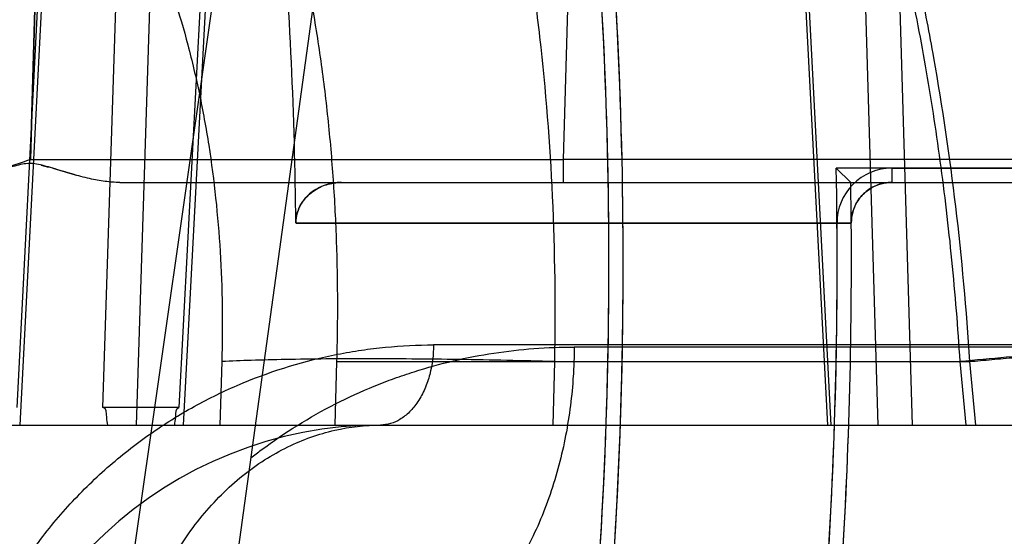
# Model space of a CAD drawing. Header units: millimetres. Extents: x 0 to 297, y 0 to 210.
# Tile 216 of 256: x 56.7078 to 56.8052, y 160.5683 to 160.6194. Entities that reach past the tile are written whole.
import ezdxf

# ---------------------------------------------------------------- set-up
doc = ezdxf.new("R2010")
doc.units = ezdxf.units.MM
doc.header["$LTSCALE"] = 16.335
doc.layers.get('0').update_dxf_attribs({"linetype": 'CONTINUOUS'})
for name, color, linetype in [('AXES_REF', 7, 'CONTINUOUS'), ('INTFCLR_1', 7, 'CONTINUOUS'), ('INTFCLR_144815', 7, 'CONTINUOUS'), ('INTFCLR_72935', 7, 'CONTINUOUS')]:
    doc.layers.add(name, color=color, linetype=linetype)

msp = doc.modelspace()

# ---------------------------------------------------------------- linework, layer by layer
at = {"color": 7, "linetype": 'Continuous'}
for radius in [7.756662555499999, 7.756, 7.706331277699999]:
    msp.add_circle((57.52239940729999, 154.539298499), radius, dxfattribs=at)
msp.add_arc((57.52239940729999, 154.539298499), 7.68, 278.2771290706, 261.7228709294, dxfattribs=at)
at = {"layer": 'AXES_REF', "color": 9, "linetype": 'Continuous'}
msp.add_circle((57.52239940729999, 154.539298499), 7.075609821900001, dxfattribs=at)
at = {"layer": 'INTFCLR_1', "color": 9, "linetype": 'Continuous'}
msp.add_line((56.794065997, 160.6047091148), (56.794065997, 160.603298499), dxfattribs=at)
at = {"layer": 'INTFCLR_1', "color": 6, "linetype": 'Continuous'}
for p, q in [((56.794065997, 160.6047091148), (56.9088700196, 160.6047091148)), ((56.7396049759, 160.603298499), (57.0261757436, 160.603298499)), ((56.7350975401, 160.5992657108), (56.7900661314, 160.5992657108)), ((56.7900661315, 160.5992657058), (56.788655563, 160.5992541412))]:
    msp.add_line(p, q, dxfattribs=at)
for centre, radius, start, end in [((56.30617574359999, 160.595298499), 0.4599066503, 356.0073324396, 7.6295171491), ((56.30617574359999, 160.595298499), 0.4613172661, 356.0148208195, 7.6295115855), ((56.30617574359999, 160.595298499), 0.4289401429, 0.5335911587, 4.7748100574), ((56.794065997, 160.599298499), 0.0054106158, 90.0000042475, 180.4697367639), ((56.30617574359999, 160.595298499), 0.4824960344, 356.0547102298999, 0.4697326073), ((56.30617574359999, 160.595298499), 0.4839066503, 356.0559919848, 0.4697326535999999)]:
    msp.add_arc(centre, radius, start, end, dxfattribs=at)
for points, knots in [([(56.735096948, 160.5992931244), (56.7350942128, 160.5998845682), (56.735422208, 160.6011402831), (56.736633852, 160.602441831), (56.73811786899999, 160.6031512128), (56.7391027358, 160.603298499), (56.7396049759, 160.603298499)], [0, 0, 0, 0, 0.2670085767, 0.5584999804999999, 0.7732650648, 1, 1, 1, 1]), ([(56.794065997, 160.603298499), (56.7936068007, 160.603298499), (56.7926911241, 160.60313926), (56.7914765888, 160.602449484), (56.79039697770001, 160.6012050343), (56.7900630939, 160.600006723), (56.790065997, 160.599298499)], [0, 0, 0, 0, 0.2208744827, 0.4366924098, 0.6593397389, 1, 1, 1, 1])]:
    msp.add_open_spline(points, degree=3, knots=knots, dxfattribs=at)
at = {"layer": 'INTFCLR_144815', "color": 9, "linetype": 'Continuous'}
for p, q in [((56.6660310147, 160.1957300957), (56.8111068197, 161.2100770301)), ((56.6711368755, 160.1447785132), (56.7438655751, 160.6718127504)), ((56.7160067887, 160.5810437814), (56.71873335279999, 160.6662657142)), ((56.7220006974, 160.6642812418), (56.7192857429, 160.5792984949)), ((56.7835904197, 160.6585688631), (56.787701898, 160.5792985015)), ((56.7839242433, 160.6586525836), (56.7880435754, 160.5792985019)), ((56.79273346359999, 160.5792985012), (56.790479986, 160.6546541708)), ((56.7961245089, 160.5792985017), (56.7938717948, 160.6547378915)), ((56.7271828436, 160.6507431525), (56.7235288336, 160.5810437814)), ((56.7239879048, 160.5792984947), (56.72767487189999, 160.6495663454)), ((56.707501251, 160.5810437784), (56.7107546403, 160.6442340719)), ((56.7111288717, 160.6441503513), (56.7077868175, 160.5792984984)), ((56.7622985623, 160.6323227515), (56.7615603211, 160.6055728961)), ((56.7088375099, 160.6055728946), (56.7615603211, 160.6055728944)), ((56.761560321, 160.6055728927), (56.761560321, 160.603298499)), ((56.8092294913, 160.6055728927), (56.761560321, 160.6055728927)), ((56.717674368, 160.603298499), (57.0237757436, 160.603298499)), ((56.9415297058, 160.5872286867), (56.748726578, 160.5872286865)), ((56.9613019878, 160.5870192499), (56.76264786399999, 160.5870192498)), ((56.7391594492, 160.5855788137), (56.8017686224, 160.5855788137)), ((56.7606895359, 160.5855787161), (56.7605163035, 160.5792984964)), ((56.8014404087, 160.5792984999), (56.80084399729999, 160.5855788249)), ((56.8017687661, 160.5855788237), (56.8023646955, 160.5792985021)), ((55.6398675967, 160.5792984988), (56.9342980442, 160.5792984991))]:
    msp.add_line(p, q, dxfattribs=at)
at = {"layer": 'INTFCLR_144815', "color": 6, "linetype": 'Continuous'}
for p, q in [((56.7088374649, 160.6055728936), (56.7096240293, 160.6323232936)), ((56.7096240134, 160.6323227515), (56.708837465, 160.6055728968)), ((56.7132537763, 160.6040393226), (56.71108105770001, 160.6046903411)), ((56.7277661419, 160.5855788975), (56.7275857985, 160.5792984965)), ((56.7389775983, 160.579298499), (56.7391594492, 160.5855788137)), ((56.7235288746, 160.5810437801), (56.71600682, 160.5810437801))]:
    msp.add_line(p, q, dxfattribs=at)
at = {"layer": 'INTFCLR_144815', "color": 7, "linetype": 'Continuous'}
for p, q in [((56.7099036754, 160.6050237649), (56.7106269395, 160.6048262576)), ((56.7110286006, 160.6047063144), (56.7132537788, 160.6040393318))]:
    msp.add_line(p, q, dxfattribs=at)
at = {"layer": 'INTFCLR_144815', "color": 9, "linetype": 'Continuous'}
msp.add_arc((56.7434763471, 160.539298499), 0.04, 90.0000000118, 176.0000000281, dxfattribs=at)
for points, knots in [([(56.8008438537, 160.5855788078), (56.800631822, 160.5889251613), (56.8002267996, 160.5939221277), (56.79951133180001, 160.6005274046), (56.7986978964, 160.6069461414), (56.7974934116, 160.6147415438), (56.7957378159, 160.6238082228), (56.7940150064, 160.6311193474), (56.7926698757, 160.636092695), (56.7918706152, 160.6388597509), (56.790672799, 160.6428340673), (56.7887742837, 160.6485373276), (56.7859612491, 160.6557516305), (56.7833988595, 160.6613867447), (56.7814922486, 160.6651147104), (56.7803887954, 160.6671499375), (56.7787621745, 160.6700364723), (56.7762514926, 160.6740965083), (56.77160770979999, 160.6805141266), (56.76710774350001, 160.6854260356), (56.7629726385, 160.6889709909), (56.7604480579, 160.6909325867), (56.7585173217, 160.6922313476), (56.7572623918, 160.6929926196)], [0, 0, 0, 0, 0.0839822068, 0.1255314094, 0.166399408, 0.2460266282, 0.3230456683, 0.3976498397, 0.43409919, 0.4520761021, 0.4697861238, 0.5380636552, 0.6025619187, 0.6636457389, 0.6930137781, 0.7074212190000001, 0.7216279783, 0.7760004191, 0.8268564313, 0.9199491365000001, 0.9418203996, 0.9632373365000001, 1, 1, 1, 1]), ([(56.7337234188, 160.6845440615), (56.73578481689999, 160.6824016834), (56.738728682, 160.6788118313), (56.7418036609, 160.6741931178), (56.74358539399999, 160.6712043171), (56.746329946, 160.6662350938), (56.7491511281, 160.6599931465), (56.7515365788, 160.653400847), (56.75284227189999, 160.649330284), (56.7547781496, 160.6427606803), (56.75663813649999, 160.6347338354), (56.7580513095, 160.6264696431), (56.7587587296, 160.6214971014), (56.759719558, 160.6137207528), (56.7606531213, 160.6017395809), (56.7607895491, 160.5910177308), (56.7606895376, 160.5855788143)], [0, 0, 0, 0, 0.0850352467, 0.1321993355, 0.1586374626, 0.184533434, 0.2945491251, 0.3540148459, 0.3850058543, 0.4168022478, 0.5498956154, 0.6203095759, 0.6565717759, 0.6935412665, 0.8444107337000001, 1, 1, 1, 1]), ([(56.7724836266, 160.6803531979), (56.773287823, 160.6793759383), (56.7745574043, 160.6777471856), (56.7762372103, 160.675407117), (56.7787073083, 160.6717476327), (56.7808757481, 160.6680694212), (56.7842446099, 160.6616735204), (56.7864944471, 160.656714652), (56.7886270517, 160.6513040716), (56.7900667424, 160.6474219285), (56.7924878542, 160.6402427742), (56.7948595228, 160.6316630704), (56.7966154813, 160.6238669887), (56.7975547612, 160.619195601), (56.7988973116, 160.6119418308), (56.8005366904, 160.6007516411), (56.8014448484, 160.5906990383), (56.8017686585, 160.5855788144)], [0, 0, 0, 0, 0.037731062, 0.0615327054, 0.0858667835, 0.1693452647, 0.1886175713, 0.301387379, 0.3313841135, 0.3620034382, 0.4248151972, 0.5572078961, 0.6271273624, 0.6630327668, 0.6992546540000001, 0.8470480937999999, 1, 1, 1, 1]), ([(56.7938715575, 160.654738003), (56.7947448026, 160.6543023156), (56.7984828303, 160.6523230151), (56.8034089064, 160.6490060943), (56.8084599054, 160.6446526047), (56.81117591, 160.6419116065), (56.81292995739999, 160.6399635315), (56.8141007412, 160.6386118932), (56.8161102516, 160.6361530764), (56.818826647, 160.6324184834), (56.8218260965, 160.6276045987), (56.8238634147, 160.6237704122), (56.8251442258, 160.6211024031), (56.8259910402, 160.6192613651), (56.8274111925, 160.6159633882), (56.8292352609, 160.6111005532), (56.8310965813, 160.6050499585), (56.8323727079, 160.5998376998), (56.833230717, 160.5955496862), (56.8339811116, 160.5911508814), (56.83440482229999, 160.5878139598), (56.8346249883, 160.5855788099)], [0, 0, 0, 0, 0.0349656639, 0.1515158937, 0.2116583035, 0.2737159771, 0.2895989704, 0.3055789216, 0.337781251, 0.4033508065, 0.4708757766, 0.5408433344, 0.5587814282, 0.5769111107, 0.613445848, 0.6874148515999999, 0.7628661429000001, 0.8401335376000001, 0.8795657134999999, 0.9195289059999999, 1, 1, 1, 1]), ([(56.7107546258, 160.6442340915), (56.7112027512, 160.6437134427), (56.7120649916, 160.642670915), (56.7145680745, 160.6394061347), (56.7171796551, 160.6352553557), (56.71940725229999, 160.6308085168), (56.7206149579, 160.6280857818), (56.7223856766, 160.6237375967), (56.724100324, 160.6183864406), (56.7254020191, 160.6128467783), (56.7260492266, 160.6095270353), (56.726922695, 160.6043543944), (56.7277659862, 160.5963660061), (56.727870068, 160.589203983), (56.7277661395, 160.5855788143)], [0, 0, 0, 0, 0.0330260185, 0.0650214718, 0.1977633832, 0.2678561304, 0.3040333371, 0.3409350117, 0.4935538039, 0.5734544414, 0.6144424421, 0.6561400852, 0.8256420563, 1, 1, 1, 1]), ([(56.70295539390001, 160.5552985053), (56.7031461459, 160.5558290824), (56.7037003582, 160.5572885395), (56.70472055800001, 160.5596239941), (56.70650593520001, 160.5630999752), (56.708576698, 160.5663643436), (56.7108982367, 160.5693823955), (56.71332558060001, 160.5721858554), (56.7165873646, 160.5753515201), (56.7201287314, 160.5780994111), (56.7230714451, 160.580013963), (56.72602768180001, 160.5817239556), (56.7312649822, 160.5842278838), (56.7368056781, 160.5859061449), (56.7415973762, 160.5867288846), (56.74476094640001, 160.5871135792), (56.7471437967, 160.5872266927), (56.7487265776, 160.5872286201)], [0, 0, 0, 0, 0.0284645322, 0.0787984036, 0.1285671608, 0.2256500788, 0.273394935, 0.320708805, 0.412764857, 0.5023490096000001, 0.5465190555, 0.5899295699, 0.6746804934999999, 0.8391693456, 0.8798035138, 0.9200937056, 1, 1, 1, 1]), ([(56.7306518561, 160.5760566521), (56.73098918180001, 160.5763220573), (56.7336139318, 160.5783331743), (56.7376509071, 160.5808318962), (56.7421924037, 160.5829080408), (56.7448104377, 160.5839151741), (56.7486925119, 160.5852305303), (56.754616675, 160.5866132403), (56.7599890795, 160.5870171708), (56.76264786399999, 160.5870192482)], [0, 0, 0, 0, 0.0374033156, 0.2881626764, 0.4111685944, 0.4722081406, 0.5325245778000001, 0.7683059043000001, 1, 1, 1, 1]), ([(56.76264786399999, 160.5870192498), (56.7626451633, 160.5865458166), (56.7626258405, 160.5855913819), (56.7625300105, 160.5836582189), (56.7622973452, 160.5812061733), (56.7618289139, 160.5782520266), (56.7609414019, 160.5743391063), (56.7593520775, 160.5696557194), (56.75668548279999, 160.564606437), (56.7533856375, 160.5604599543), (56.7496437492, 160.5574487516), (56.74570379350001, 160.5556831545), (56.74300581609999, 160.5552984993), (56.7417307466, 160.555298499)], [0, 0, 0, 0, 0.0340774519, 0.0687006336, 0.1393008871, 0.2112464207, 0.2838353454, 0.4279363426, 0.5658356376, 0.6928549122, 0.8067642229, 0.908222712, 1, 1, 1, 1]), ([(56.748726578, 160.5872286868), (56.7487209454, 160.5862452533), (56.7485353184, 160.5847512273), (56.7478976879, 160.5828883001), (56.7472310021, 160.5816246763), (56.7463986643, 160.5805901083), (56.74522312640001, 160.5796366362), (56.7441437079, 160.5792984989), (56.7434763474, 160.5792984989)], [0, 0, 0, 0, 0.2834728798, 0.4278467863, 0.5659689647, 0.6932177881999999, 0.8076377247, 1, 1, 1, 1]), ([(56.8346249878, 160.5855788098), (56.8353463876, 160.5857079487), (56.8366679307, 160.5859574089), (56.8382248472, 160.5862956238), (56.8392546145, 160.58656993), (56.8398346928, 160.5867466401), (56.8402703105, 160.586925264), (56.8405448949, 160.587057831), (56.8407099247, 160.5872657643), (56.84051854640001, 160.5874551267), (56.8402025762, 160.5875355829), (56.839688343, 160.5876396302), (56.8389730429, 160.5877072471), (56.8376093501, 160.5877892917), (56.83541534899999, 160.5878142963), (56.8322498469, 160.5877607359), (56.82845886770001, 160.5876208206), (56.8241862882, 160.5874019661), (56.817984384, 160.5870163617), (56.8101653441, 160.5864247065), (56.8039019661, 160.5858686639), (56.8008438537, 160.5855788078)], [0, 0, 0, 0, 0.0474327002, 0.08702920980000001, 0.1031164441, 0.1163299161, 0.1264001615, 0.1331502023, 0.136904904, 0.1405827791, 0.1475406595, 0.1586407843, 0.1741697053, 0.1941272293, 0.2469955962, 0.3161509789, 0.3990162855, 0.4925111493, 0.5930368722, 0.8011854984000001, 1, 1, 1, 1]), ([(56.8017686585, 160.5855788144), (56.8025054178, 160.5856485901), (56.80399976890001, 160.5857879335), (56.8070584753, 160.5860640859), (56.8125845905, 160.5865369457), (56.8189051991, 160.5870147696), (56.8251056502, 160.5873998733), (56.8293774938, 160.5876184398), (56.8331681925, 160.5877581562), (56.83633405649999, 160.587811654), (56.8385287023, 160.5877866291), (56.839893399, 160.587704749), (56.8406094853, 160.5876371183), (56.84112515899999, 160.5875333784), (56.84144145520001, 160.5874526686), (56.8416348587, 160.5872647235), (56.841472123, 160.5870559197), (56.84119824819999, 160.5869237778), (56.84076452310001, 160.5867452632), (56.84018595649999, 160.5865688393), (56.8391584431, 160.5862947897), (56.8376041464, 160.5859569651), (56.836284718, 160.585707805), (56.8355643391, 160.5855788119)], [0, 0, 0, 0, 0.0479129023, 0.0971672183, 0.1988326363, 0.4069923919, 0.5075252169, 0.6010316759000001, 0.6839158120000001, 0.7530992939, 0.8060063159, 0.8259868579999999, 0.8415409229, 0.85266775, 0.8596520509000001, 0.8633462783, 0.8670826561, 0.8738036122, 0.8838427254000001, 0.8970247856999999, 0.9130811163, 0.9526192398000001, 1, 1, 1, 1]), ([(56.7606895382, 160.5855788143), (56.75912279, 160.5856219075), (56.7559774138, 160.5856986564), (56.7512758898, 160.5857841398), (56.74664439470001, 160.5858371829), (56.7409103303, 160.5858611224), (56.7356020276, 160.5858230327), (56.7308259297, 160.5857060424), (56.7287312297, 160.5856255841), (56.7277661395, 160.5855788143)], [0, 0, 0, 0, 0.1427902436, 0.2866379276, 0.4283935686, 0.5647589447, 0.8090350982, 0.9119737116, 1, 1, 1, 1]), ([(56.7180906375, 160.5484189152), (56.7181436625, 160.550323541), (56.7185280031, 160.5542118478), (56.7199752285, 160.5599560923), (56.7223583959, 160.5654584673), (56.7256267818, 160.5703689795), (56.72962418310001, 160.5743759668), (56.7341080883, 160.5772602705), (56.7387839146, 160.5789361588), (56.741954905, 160.5792984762), (56.7434761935, 160.579298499)], [0, 0, 0, 0, 0.1297853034, 0.2650928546, 0.4019477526, 0.5362419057, 0.6645323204, 0.7847508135, 0.8963762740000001, 1, 1, 1, 1])]:
    msp.add_open_spline(points, degree=3, knots=knots, dxfattribs=at)
at = {"layer": 'INTFCLR_144815', "color": 6, "linetype": 'Continuous'}
for points, knots in [([(56.7391594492, 160.5855788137), (56.7392200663, 160.5876726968), (56.7392724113, 160.5918518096), (56.7391410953, 160.5980990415), (56.7387976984, 160.6042910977), (56.7382407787, 160.6104085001), (56.7374689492, 160.6164341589), (56.7364793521, 160.6223563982), (56.7352693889, 160.6281566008), (56.73383392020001, 160.6338267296), (56.7321668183, 160.6393552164), (56.73025927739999, 160.6447342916), (56.72881480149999, 160.6482299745), (56.7280503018, 160.6499456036)], [0, 0, 0, 0, 0.09544020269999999, 0.1903798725, 0.2846433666, 0.3779344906, 0.4701898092, 0.5613594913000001, 0.6514315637, 0.7400675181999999, 0.8277651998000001, 0.9144240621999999, 1, 1, 1, 1]), ([(56.7088374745, 160.6055728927), (56.7082877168, 160.6053782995), (56.70724412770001, 160.6050049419), (56.70574238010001, 160.6045104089), (56.704381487, 160.6041031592), (56.7031506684, 160.6037883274), (56.7020443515, 160.6035581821), (56.7010547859, 160.6034036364), (56.70017191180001, 160.6033183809), (56.6996174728, 160.6032984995), (56.6993571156, 160.603298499)], [0, 0, 0, 0, 0.1786246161, 0.3394694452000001, 0.4842185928, 0.6136408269, 0.7284732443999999, 0.8302063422, 0.9202542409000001, 1, 1, 1, 1]), ([(56.7164984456, 160.579298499), (56.7164616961, 160.5795446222), (56.7163155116, 160.5800365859), (56.7163648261, 160.5810437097), (56.71600682, 160.5810437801)], [0, 0, 0, 0, 0.4100659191, 1, 1, 1, 1]), ([(56.7231014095, 160.579298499), (56.7231317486, 160.5795576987), (56.7232626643, 160.5800398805), (56.7231883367, 160.5810437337), (56.7235288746, 160.5810437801)], [0, 0, 0, 0, 0.4338589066, 1, 1, 1, 1])]:
    msp.add_open_spline(points, degree=3, knots=knots, dxfattribs=at)
at = {"layer": 'INTFCLR_144815', "color": 7, "linetype": 'Continuous'}
for points, knots in [([(56.7110285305, 160.6047063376), (56.7107503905, 160.6047944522), (56.710218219, 160.6049455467), (56.7092323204, 160.6052001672), (56.7082263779, 160.6051743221), (56.7072491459, 160.6049191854), (56.706721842, 160.6047724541), (56.7064460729, 160.6046895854)], [0, 0, 0, 0, 0.1866394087, 0.3540330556, 0.6499085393, 0.8157995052, 1, 1, 1, 1]), ([(56.7176743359, 160.603298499), (56.7171842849, 160.6032985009), (56.7161765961, 160.6033785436), (56.7146098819, 160.6036734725), (56.7128859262, 160.6041299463), (56.7116778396, 160.6045053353), (56.7110285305, 160.6047063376)], [0, 0, 0, 0, 0.2156589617, 0.4433020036, 0.7008774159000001, 1, 1, 1, 1])]:
    msp.add_open_spline(points, degree=3, knots=knots, dxfattribs=at)
msp.add_open_spline([(56.7110286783, 160.604706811), (56.7110461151, 160.6047013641), (56.7110635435, 160.6046958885), (56.711080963, 160.6046903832)], degree=3, dxfattribs=at)
at = {"layer": 'INTFCLR_72935', "color": 6, "linetype": 'Continuous'}
for p, q in [((56.9128037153, 160.6047091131), (56.7885799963, 160.6047091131)), ((56.79001626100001, 160.603298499), (56.7885799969, 160.6047091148)), ((56.7396049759, 160.6032984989), (57.0261757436, 160.603298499)), ((56.7900661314, 160.5992657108), (56.7350975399, 160.5992657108))]:
    msp.add_line(p, q, dxfattribs=at)
for radius, start, end in [(0.4613172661, 356.0148208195, 8.0438827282), (0.4599066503, 356.013443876, 7.891264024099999), (0.4289401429, 0.5336423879, 4.7748100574), (0.4824960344, 356.0547102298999, 1.117569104), (0.4839066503, 0.4733947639, 0.9472635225), (0.4839066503, 356.0617423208, 0.4697326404)]:
    msp.add_arc((56.30617574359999, 160.595298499), radius, start, end, dxfattribs=at)
for points, knots in [([(56.7396049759, 160.603298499), (56.7390635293, 160.603298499), (56.7379800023, 160.603125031), (56.7365777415, 160.6023746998), (56.73543619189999, 160.6011113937), (56.7350939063, 160.5999494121), (56.7350969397, 160.5992935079)], [0, 0, 0, 0, 0.2444539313, 0.4855058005, 0.7038672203, 1, 1, 1, 1]), ([(56.7900658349, 160.5992966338), (56.7900639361, 160.5997598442), (56.7902300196, 160.6006961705), (56.7909423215, 160.6019256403), (56.7922024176, 160.6029840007), (56.79337893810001, 160.603298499), (56.794065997, 160.603298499)], [0, 0, 0, 0, 0.2227023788, 0.4462350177, 0.66967851, 1, 1, 1, 1])]:
    msp.add_open_spline(points, degree=3, knots=knots, dxfattribs=at)

doc.saveas('drawing.dxf')
